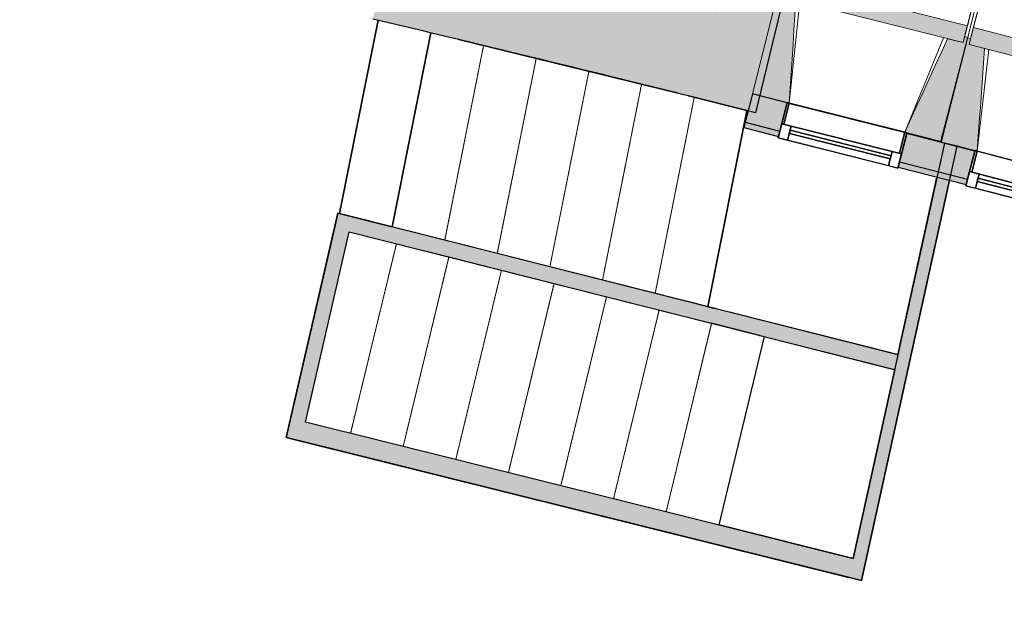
# Model space of a CAD drawing. Header units: centimetres. Extents: x -3926 to 10306, y -31136 to 469.
# Tile 106 of 148: x 760 to 1214, y -2915 to -2647. Entities that reach past the tile are written whole.
import ezdxf

# ---------------------------------------------------------------- set-up
doc = ezdxf.new("R2010")
doc.units = ezdxf.units.CM
doc.linetypes.add('Tiret_2_', pattern=[0.25, 0.125, -0.125])
for name, color, linetype, lineweight in [('0-1', 7, 'Continuous', 5), ('COTGEN', 7, 'Continuous', 30), ('COTGEN-50', 7, 'Continuous', 30), ('ESCASC', 7, 'Continuous', 18), ('MENUISERIES', 7, 'Continuous', 18), ('MENUISERIES-1', 7, 'Continuous', 25), ('MUR', 7, 'Continuous', 25), ('MUR_C', 7, 'Continuous', 25), ('OSSATURE', 7, 'Continuous', 18), ('OSSATURE_C', 7, 'Continuous', 18), ('SOL', 7, 'Continuous', 25)]:
    doc.layers.add(name, color=color, linetype=linetype, lineweight=lineweight)
doc.layers.add('A-ANNO-NPLT', color=7, linetype='Continuous', lineweight=25, plot=False)
for name, color, linetype, lineweight, true_color in [('A-GLAZ-GLAS', 7, 'Continuous', 25, 0x5c63b1), ('ESCASC-1', 7, 'Tiret_2_', 18, 0x000080), ('HACHURE_C-1', 6, 'Continuous', 25, 0xff00ff), ('HACHURE_C-10', 7, 'Continuous', 25, 0x787878), ('HACHURE_C-11', 7, 'Continuous', 25, 0xd2d2d2), ('HACHURE_C-2', 6, 'Continuous', 5, 0xff00ff), ('MENUISERIES-2', 7, 'Continuous', 25, 0x5c63b1), ('MUR_C-1', 6, 'Continuous', 25, 0xff00ff), ('OSSATURE-1', 7, 'Continuous', 5, 0x787878)]:
    doc.layers.add(name, color=color, linetype=linetype, lineweight=lineweight, true_color=true_color)
doc.styles.add('Trebuchet MS_1', font='trebuc.ttf', dxfattribs={"height": 12})
doc.dimstyles.new('Cotes_linéaires', dxfattribs={"dimscale": 30.48, "dimtxt": 12.371411, "dimasz": 0.520833, "dimexe": 0.328084, "dimexo": 0, "dimgap": 0.246063, "dimtad": 1, "dimlfac": 0.01, "dimrnd": 0.01, "dimzin": 0, "dimdsep": 46, "dimtxsty": 'Trebuchet MS_1', "dimblk1": 'OBLIQUE', "dimblk2": 'OBLIQUE', "dimsah": 1, "dimcen": 0.09, "dimazin": 0, "dimtfac": 1, "dimtdec": 4, "dimtix": 1, "dimtmove": 0, "dimatfit": 3, "dimfxl": 1, "dimtvp": 1, "dimtfill": 1, "dimtolj": 1, "dimtzin": 0, "dimarcsym": 2})

# ---------------------------------------------------------------- blocks, each defined once
blk = doc.blocks.new('XXX_VIDE FENETRE - 550-V19-2021_015_1113_DCE_1_100_N0_cloison')
at = {"layer": 'A-ANNO-NPLT'}
for p, q in [((-28.5, 0), (-28.5, -10)), ((-27.5, 0), (-28.5, 0)), ((-27.5, -10), (-27.5, 0)), ((28.5, 0), (27.5, 0)), ((27.5, 0), (27.5, -10)), ((28.5, -10), (28.5, 0)), ((-28.5, -10), (-27.5, -10)), ((-24, -10), (-28.5, -10)), ((-28.5, -10), (-28.5, -16.75)), ((-24, -16.75), (-24, -10)), ((24, -10), (24, -16.75)), ((28.5, -10), (24, -10)), ((27.5, -10), (28.5, -10)), ((28.5, -16.75), (28.5, -10)), ((-28.5, -16.75), (-24, -16.75)), ((24, -16.75), (28.5, -16.75))]:
    blk.add_line(p, q, dxfattribs=at)
at = {"layer": 'A-GLAZ-GLAS'}
for p, q in [((24, -12), (-24, -12)), ((-24, -12), (-24, -13.5)), ((-24, -13.5), (24, -13.5)), ((24, -13.5), (24, -12))]:
    blk.add_line(p, q, dxfattribs=at)
at = {"layer": 'MENUISERIES-1'}
for p, q in [((-28.5, 0), (28.5, 0)), ((-28.5, -10), (-28.5, 0)), ((-27.5, 0), (-27.5, -10)), ((27.5, 0), (-27.5, 0)), ((27.5, -10), (27.5, 0)), ((28.5, 0), (28.5, -10)), ((28.5, -10), (-28.5, -10)), ((-28.5, -16.75), (-28.5, -10)), ((-28.5, -10), (28.5, -10)), ((-27.5, -10), (27.5, -10)), ((-24, -10), (-24, -16.75)), ((24, -10), (-24, -10)), ((24, -16.75), (24, -10)), ((28.5, -10), (28.5, -16.75)), ((28.5, -16.75), (-28.5, -16.75)), ((-24, -16.75), (24, -16.75))]:
    blk.add_line(p, q, dxfattribs=at)
at = {"layer": 'MENUISERIES-2'}
for p, q in [((-24, -13.5), (-24, -12)), ((-24, -12), (24, -12)), ((24, -13.5), (-24, -13.5)), ((24, -12), (24, -13.5))]:
    blk.add_line(p, q, dxfattribs=at)
blk = doc.blocks.new('B02_ARC_rvt-1-2021_015_1113_DCE_1_100_N0_cloison')
at = {"layer": 'HACHURE_C-1'}
h = blk.add_hatch(color=256, dxfattribs=at)
h.paths.add_polyline_path([(1196.91, -2720.93), (1200.3, -2707.87), (1168.8, -2699.79), (1165.5, -2712.88), (1196.78, -2720.9)])
h.paths.add_polyline_path([(1110.29, -2698.72), (1113.59, -2685.62), (1097.61, -2681.52), (1094.25, -2694.6), (1109.52, -2698.52)])
at = {"layer": 'HACHURE_C-2'}
h = blk.add_hatch(color=256, dxfattribs=at)
h.paths.add_polyline_path([(1196.28, -2723.35), (1196.91, -2720.93), (1165.5, -2712.88), (1164.89, -2715.3), (1196.13, -2723.31)])
h.paths.add_polyline_path([(1109.68, -2701.14), (1110.29, -2698.72), (1094.25, -2694.6), (1093.63, -2697.02), (1109.52, -2701.1)])
at = {"layer": 'MUR'}
for p, q in [((1113.59, -2685.62), (1109.68, -2701.14)), ((1164.89, -2715.3), (1168.8, -2699.79)), ((1200.3, -2707.87), (1196.28, -2723.35))]:
    blk.add_line(p, q, dxfattribs=at)
at = {"layer": 'MUR_C-1'}
for p, q in [((1097.61, -2681.52), (1093.63, -2697.02)), ((1113.59, -2685.62), (1097.61, -2681.52)), ((1109.68, -2701.14), (1113.59, -2685.62)), ((1093.63, -2697.02), (1109.68, -2701.14)), ((1094.25, -2694.6), (1110.29, -2698.72)), ((1168.8, -2699.79), (1164.89, -2715.3)), ((1200.3, -2707.87), (1168.8, -2699.79)), ((1196.28, -2723.35), (1200.3, -2707.87)), ((1164.89, -2715.3), (1196.28, -2723.35)), ((1165.5, -2712.88), (1196.91, -2720.93))]:
    blk.add_line(p, q, dxfattribs=at)
at = {"layer": 'SOL'}
for p, q in [((924.92, -2647.54), (907.13, -2736.79)), ((907.13, -2736.79), (924.92, -2647.54)), ((1192.03, -2705.74), (1192.04, -2705.67)), ((1192.04, -2705.67), (1192.03, -2705.74)), ((1192.04, -2705.67), (1200.31, -2707.82)), ((1200.31, -2707.82), (1192.04, -2705.67)), ((1148, -2906.15), (1188.59, -2721.38)), ((1188.59, -2721.38), (1148, -2906.15)), ((906.36, -2736.6), (882.57, -2840.05)), ((882.57, -2840.05), (906.36, -2736.6)), ((907.13, -2736.79), (906.36, -2736.6)), ((906.36, -2736.6), (907.13, -2736.79)), ((882.57, -2840.05), (1148, -2906.15)), ((1148, -2906.15), (882.57, -2840.05))]:
    blk.add_line(p, q, dxfattribs=at)
at = {"layer": 'MENUISERIES'}
for p, rotation in [((1141.24, -2692.52), 345.8587770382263), ((1227.93, -2714.87), 345.4396812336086)]:
    blk.add_blockref('XXX_VIDE FENETRE - 550-V19-2021_015_1113_DCE_1_100_N0_cloison', p, dxfattribs=dict(at, rotation=rotation))
blk = doc.blocks.new('B02_DC_STR_rvt-1-2021_015_1113_DCE_1_100_N0_cloison')
at = {"layer": 'HACHURE_C-10'}
h = blk.add_hatch(color=256, dxfattribs=at)
h.paths.add_polyline_path([(1099.13, -2690.19), (1119.02, -2608.19), (1089.86, -2601.12), (1070.03, -2682.89), (1084.58, -2686.53)])
h.paths.add_polyline_path([(1147.89, -2481.94), (1153.64, -2459.9), (1125.86, -2452.69), (1120.71, -2473.94), (1125.71, -2475.15), (1125.38, -2476.48), (1132.24, -2478.14)])
h = blk.add_hatch(color=256, dxfattribs=at)
h.paths.add_polyline_path([(1070.03, -2682.89), (1079.46, -2644.02), (996.31, -2623.58), (931.63, -2608.01), (922.5, -2646.96), (1005.59, -2667.01)])
h.paths.add_polyline_path([(841.69, -2628.01), (850.82, -2589.07), (721.32, -2559.8), (599.15, -2533.36), (472.93, -2507.3), (465.17, -2546.54), (479.87, -2549.51), (600.71, -2574.58), (725.12, -2601.61)])
at = {"layer": 'HACHURE_C-11'}
for points in [[(1149.93, -2897.36), (1192.07, -2705.56), (1186.21, -2704.27), (1144.11, -2895.9)], [(889.36, -2841.74), (913.14, -2738.31), (906.36, -2736.6), (882.57, -2840.05)], [(1163.26, -2808.75), (1164.76, -2801.91), (913.14, -2738.31), (911.57, -2745.14), (1157.24, -2807.23)], [(1148, -2906.15), (1149.93, -2897.36), (891.38, -2832.97), (889.36, -2841.74), (1144.11, -2905.18)]]:
    blk.add_hatch(color=256, dxfattribs=at).paths.add_polyline_path(points)
at = {"layer": 'OSSATURE-1'}
for points in [[(1194.84, -2657.84), (1196.81, -2650.02), (1112.45, -2628.77), (1110.48, -2636.59), (1189.41, -2656.47)], [(1114.58, -2685.8), (1117.69, -2638.41), (1110.48, -2636.59), (1111.18, -2633.8), (1109.72, -2633.43), (1097.61, -2681.52), (1113.61, -2685.56)], [(1281.78, -2680.59), (1283.8, -2672.78), (1199.6, -2650.91), (1197.57, -2658.72), (1275.17, -2678.87)], [(1184.88, -2703.51), (1197, -2655.42), (1195.54, -2655.05), (1194.84, -2657.84), (1187.62, -2656.02), (1167.91, -2699.24), (1179.17, -2702.08)], [(1201.31, -2707.96), (1204.77, -2660.59), (1197.57, -2658.72), (1198.29, -2655.93), (1196.84, -2655.55), (1184.37, -2703.56), (1200.34, -2707.71)]]:
    blk.add_hatch(color=256, dxfattribs=at).paths.add_polyline_path(points)
at = {"layer": 'ESCASC'}
for p, q in [((907.13, -2736.79), (924.92, -2647.54)), ((931.39, -2742.93), (949.24, -2653.39)), ((955.66, -2749.06), (973.56, -2659.29)), ((979.93, -2755.19), (997.87, -2665.23)), ((1004.2, -2761.33), (1022.17, -2671.18)), ((1028.47, -2767.46), (1046.48, -2677.12)), ((1052.74, -2773.6), (1070.78, -2683.1)), ((1077.01, -2779.73), (1095.04, -2689.26)), ((931.39, -2742.93), (907.13, -2736.79)), ((955.66, -2749.06), (931.39, -2742.93)), ((911.57, -2745.14), (933.39, -2750.65)), ((933.39, -2750.65), (912.26, -2838.17)), ((933.39, -2750.65), (957.63, -2756.78)), ((979.93, -2755.19), (955.66, -2749.06)), ((957.63, -2756.78), (936.52, -2844.21)), ((957.63, -2756.78), (981.87, -2762.9)), ((1004.2, -2761.33), (979.93, -2755.19)), ((1028.47, -2767.46), (1004.2, -2761.33)), ((981.87, -2762.9), (960.78, -2850.25)), ((981.87, -2762.9), (1006.1, -2769.03)), ((1006.1, -2769.03), (985.04, -2856.29)), ((1006.1, -2769.03), (1030.34, -2775.16)), ((1052.74, -2773.6), (1028.47, -2767.46)), ((1030.34, -2775.16), (1009.3, -2862.33)), ((1030.34, -2775.16), (1054.58, -2781.28)), ((1077.01, -2779.73), (1052.74, -2773.6)), ((1054.58, -2781.28), (1033.56, -2868.37)), ((1054.58, -2781.28), (1078.82, -2787.41)), ((1078.82, -2787.41), (1057.82, -2874.42)), ((1078.82, -2787.41), (1103.06, -2793.53)), ((1103.06, -2793.53), (1082.08, -2880.46))]:
    blk.add_line(p, q, dxfattribs=at)
at = {"layer": 'ESCASC-1'}
for p, q in [((931.39, -2742.93), (949.24, -2653.39)), ((955.66, -2749.06), (973.56, -2659.29)), ((979.93, -2755.19), (997.87, -2665.23)), ((1004.2, -2761.33), (1022.17, -2671.18)), ((1028.47, -2767.46), (1046.48, -2677.12)), ((1052.74, -2773.6), (1070.78, -2683.1)), ((1077.01, -2779.73), (1095.04, -2689.26)), ((933.39, -2750.65), (912.26, -2838.17)), ((957.63, -2756.78), (936.52, -2844.21)), ((981.87, -2762.9), (960.78, -2850.25)), ((1006.1, -2769.03), (985.04, -2856.29)), ((1030.34, -2775.16), (1009.3, -2862.33)), ((1054.58, -2781.28), (1033.56, -2868.37)), ((1078.82, -2787.41), (1057.82, -2874.42))]:
    blk.add_line(p, q, dxfattribs=at)
at = {"layer": 'MUR'}
for p, q in [((1182.78, -2719.89), (1144.11, -2895.9)), ((1164.76, -2801.91), (1182.78, -2719.89)), ((906.36, -2736.6), (904.79, -2743.42)), ((904.79, -2743.42), (906.36, -2736.6)), ((908.67, -2737.18), (906.36, -2736.6)), ((906.36, -2736.6), (913.14, -2738.31)), ((1080.47, -2780.6), (908.67, -2737.18)), ((911.57, -2745.14), (1085.34, -2789.06)), ((1164.62, -2801.87), (1087.06, -2782.27)), ((1085.34, -2789.06), (1162.91, -2808.66)), ((1144.11, -2895.9), (1163.26, -2808.75)), ((904.39, -2845.48), (1144.97, -2905.39)), ((1144.11, -2895.9), (1082.08, -2880.46))]:
    blk.add_line(p, q, dxfattribs=at)
at = {"layer": 'MUR_C'}
for p, q in [((1099.13, -2690.19), (1119.02, -2608.19)), ((1149.93, -2897.36), (1192.07, -2705.56)), ((1186.21, -2704.27), (1164.76, -2801.91)), ((1192.07, -2705.56), (1186.21, -2704.27)), ((906.36, -2736.6), (882.57, -2840.05)), ((913.14, -2738.31), (906.36, -2736.6)), ((1164.76, -2801.91), (913.14, -2738.31)), ((891.38, -2832.97), (911.57, -2745.14)), ((911.57, -2745.14), (1163.26, -2808.75)), ((1163.26, -2808.75), (1144.11, -2895.9)), ((1144.11, -2895.9), (891.38, -2832.97)), ((882.57, -2840.05), (889.36, -2841.74)), ((889.36, -2841.74), (1148, -2906.15)), ((1148, -2906.15), (1149.93, -2897.36))]:
    blk.add_line(p, q, dxfattribs=at)
for start, end in [(75.989755, 76.629546), (75.863344, 75.989755)]:
    blk.add_arc((-2221.98, -15876.35), 13597.96, start, end, dxfattribs=at)
at = {"layer": 'OSSATURE'}
for p, q in [((1200.88, -2633.88), (1196.81, -2650.02)), ((1119.57, -2638.88), (1114.58, -2685.8)), ((1199.6, -2650.91), (1203.78, -2634.8)), ((1199.43, -2639.63), (1195.54, -2655.05)), ((1200.88, -2640), (1197, -2655.42)), ((1198.29, -2655.93), (1202.29, -2640.54)), ((1167.91, -2699.24), (1185.75, -2655.55)), ((1206.64, -2661.07), (1201.31, -2707.96))]:
    blk.add_line(p, q, dxfattribs=at)
at = {"layer": 'OSSATURE_C'}
for p, q in [((1196.81, -2650.02), (1112.45, -2628.77)), ((1109.72, -2633.43), (1097.61, -2681.52)), ((1110.48, -2636.59), (1194.84, -2657.84)), ((1194.84, -2657.84), (1196.81, -2650.02)), ((1199.6, -2650.91), (1197.57, -2658.72)), ((1283.8, -2672.78), (1199.6, -2650.91)), ((1196.84, -2655.55), (1184.37, -2703.56)), ((1184.88, -2703.51), (1197, -2655.42)), ((1194.84, -2657.84), (1187.62, -2656.02)), ((1195.54, -2655.05), (1194.84, -2657.84)), ((1197, -2655.42), (1195.54, -2655.05)), ((1198.29, -2655.93), (1196.84, -2655.55)), ((1197.57, -2658.72), (1198.29, -2655.93)), ((1204.77, -2660.59), (1197.57, -2658.72)), ((1197.57, -2658.72), (1281.78, -2680.59)), ((1097.61, -2681.52), (1114.58, -2685.8)), ((1167.91, -2699.24), (1184.88, -2703.51)), ((1184.37, -2703.56), (1201.31, -2707.96))]:
    blk.add_line(p, q, dxfattribs=at)
at = {"layer": 'OSSATURE_C', "flags": 128}
for points in [[(1114.58, -2685.8), (1115.02, -2679.03), (1115.47, -2672.26), (1115.91, -2665.49), (1116.36, -2658.72), (1116.8, -2651.95), (1117.25, -2645.18), (1117.69, -2638.41)], [(1187.62, -2656.02), (1184.81, -2662.2), (1181.99, -2668.37), (1179.17, -2674.54), (1176.36, -2680.72), (1173.54, -2686.89), (1170.73, -2693.06), (1167.91, -2699.24)], [(1201.31, -2707.96), (1201.81, -2701.19), (1202.3, -2694.42), (1202.8, -2687.66), (1203.29, -2680.89), (1203.78, -2674.12), (1204.28, -2667.35), (1204.77, -2660.59)]]:
    blk.add_lwpolyline(points, dxfattribs=at)
at = {"layer": 'SOL'}
for p, q in [((949.24, -2653.39), (931.39, -2742.93)), ((931.39, -2742.93), (949.24, -2653.39)), ((1062.75, -2681.08), (962.16, -2656.45)), ((962.16, -2656.45), (1062.75, -2681.08)), ((1095.61, -2689.3), (1068.16, -2682.43)), ((1068.16, -2682.43), (1095.61, -2689.3)), ((1077.01, -2779.73), (1095.04, -2689.26)), ((1095.04, -2689.26), (1077.01, -2779.73)), ((906.36, -2736.6), (904.79, -2743.42)), ((904.79, -2743.42), (906.36, -2736.6)), ((913.14, -2738.31), (906.36, -2736.6)), ((906.36, -2736.6), (931.39, -2742.93)), ((931.39, -2742.93), (913.14, -2738.31)), ((904.79, -2743.42), (882.57, -2840.05)), ((882.57, -2840.05), (904.79, -2743.42)), ((1080.47, -2780.6), (1077.01, -2779.73)), ((1077.01, -2779.73), (1080.47, -2780.6)), ((1100.95, -2793), (1078.82, -2787.41)), ((1078.82, -2787.41), (1103.06, -2793.53)), ((1103.06, -2793.53), (1082.08, -2880.46)), ((1103.06, -2793.53), (1082.08, -2880.46)), ((1100.95, -2793), (1103.06, -2793.53)), ((882.57, -2840.05), (889.36, -2841.74)), ((904.39, -2845.48), (882.57, -2840.05)), ((889.36, -2841.74), (1142.18, -2904.7)), ((1142.18, -2904.7), (904.39, -2845.48)), ((1144.11, -2895.9), (1082.08, -2880.46)), ((1082.08, -2880.46), (1144.11, -2895.9))]:
    blk.add_line(p, q, dxfattribs=at)
blk = doc.blocks.new('DIMBLOCK41-2021_015_1113_DCE_1_100_N0_cloison')
at = {"layer": 'COTGEN-50'}
for p, q in [((-2323.02, -1117.45), (-2323.17, -1107.45)), ((-2323.02, -1117.45), (-2318.27, -1427.14)), ((1459.94, -1572.92), (1462.47, -1563.25)), ((1459.94, -1572.92), (1383.27, -1867.09)), ((1459.94, -1572.92), (1459.94, -1572.92))]:
    blk.add_line(p, q, dxfattribs=at)
at = {"layer": 'COTGEN-50', "lineweight": 70}
for p, q in [((-2323.02, -1117.45), (-2315.2, -1109.39)), ((-2323.02, -1117.45), (-2330.83, -1125.51)), ((1459.94, -1572.92), (1469.63, -1567.24)), ((1459.94, -1572.92), (1450.26, -1578.6))]:
    blk.add_line(p, q, dxfattribs=at)
at = {"layer": 'COTGEN-50'}
blk.add_arc((-2106.17, -15253.9), 14138.12, 75.390267, 90.878841, dxfattribs=at)
blk.add_arc((-2106.17, -15253.9), 14138.12, 75.390267, 90.878841, dxfattribs=at)
at = {"layer": 'COTGEN-50', "color": 0, "insert": (-438.27, -1191.48), "char_height": 12, "width": 60.1376, "attachment_point": 1, "rotation": 353.1346, "line_spacing_factor": 1.048425, "style": 'Trebuchet MS_1', "bg_fill": 3, "box_fill_scale": 1.25, "bg_fill_color": 256, "bg_fill_true_color": 13158600, "bg_fill_transparency": 0}
blk.add_mtext('15.49°', dxfattribs=at)
blk = doc.blocks.new('_Oblique')
at = {"color": 0, "linetype": 'ByBlock', "lineweight": -2}
blk.add_line((-0.5, -0.5), (0.5, 0.5), dxfattribs=at)

msp = doc.modelspace()

# ---------------------------------------------------------------- block references
at = {"layer": '0-1'}
for name in ['B02_DC_STR_rvt-1-2021_015_1113_DCE_1_100_N0_cloison', 'B02_ARC_rvt-1-2021_015_1113_DCE_1_100_N0_cloison']:
    msp.add_blockref(name, (0, 0), dxfattribs=at)

# ---------------------------------------------------------------- next in the draw order: dimensions: what is measured, and where the dimension line sits
at = {"layer": 'COTGEN'}
dim = msp.add_angular_dim_3p(base=(214.367, -1307.524), center=(-2106.165, -15253.902), p1=(1383.266, -1867.091), p2=(-2318.266, -1427.137), dimstyle='Cotes_linéaires', override={"dimpost": '<>', "dimfxl": 3727.586726}, dxfattribs=at)
dim.commit()
dim.dimension.update_dxf_attribs({"geometry": 'DIMBLOCK41-2021_015_1113_DCE_1_100_N0_cloison', "text_midpoint": (-414.493, -1203.634)})

doc.saveas('drawing.dxf')
